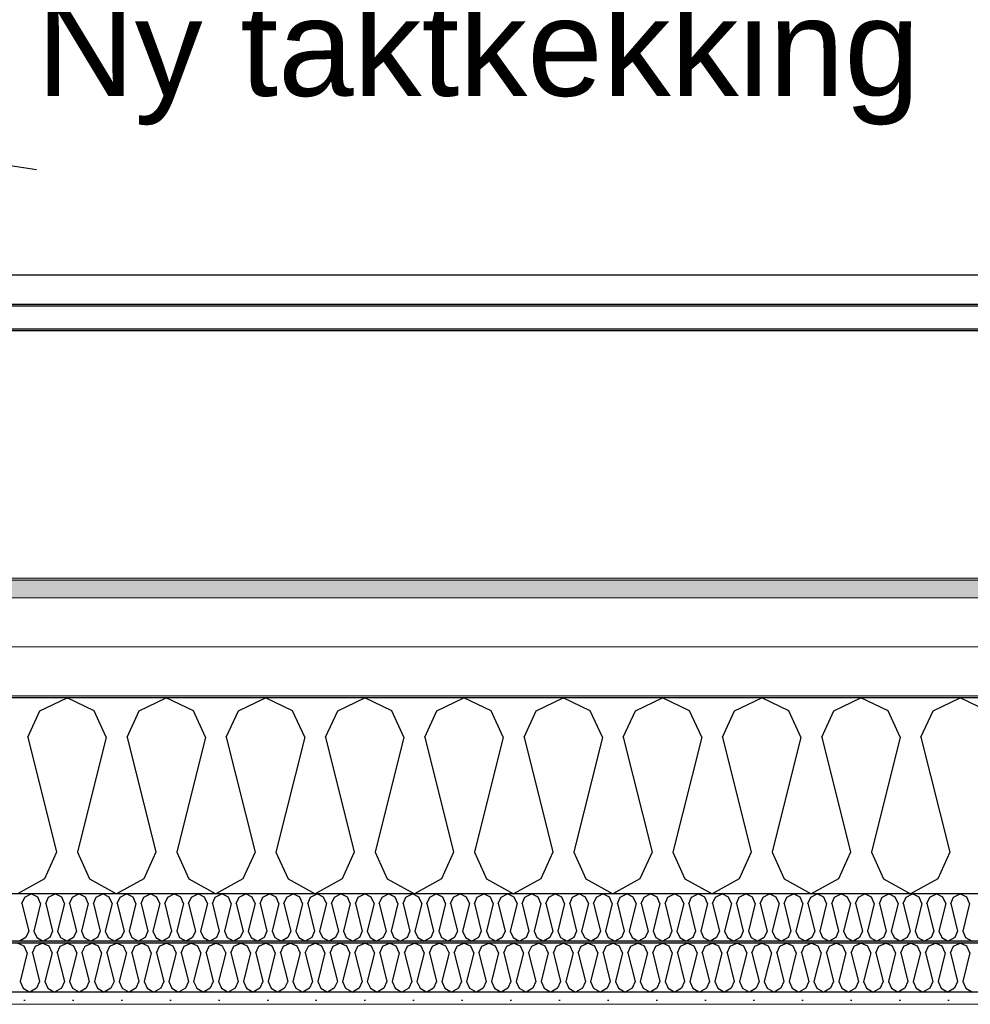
# Model space of a CAD drawing. Header units: millimetres. Extents: x -8544 to 51179, y -2070 to 13050.
# Tile 131 of 168: x 33320 to 34298, y 8699 to 9712. Entities that reach past the tile are written whole.
import ezdxf

# ---------------------------------------------------------------- set-up
doc = ezdxf.new("R2010")
doc.units = ezdxf.units.MM
doc.header["$LTSCALE"] = 0.5
doc.header["$MEASUREMENT"] = 0
doc.linetypes.add('PLINE', pattern=[0])
doc.layers.add('236- Innvendig kledning og overflate(Nye konstruksjoner)', color=7, linetype='Continuous', lineweight=0)
doc.layers.add('262- Taktekking(Nye konstruksjoner)', color=7, linetype='Continuous', lineweight=0)
for name, color, linetype in [('256- Faste himlinger og overflatebehandling (Skravur)(Nye konstruksjoner)', 7, 'Continuous'), ('256- Faste himlinger og overflatebehandling(Nye konstruksjoner)', 7, 'Continuous'), ('261- Primærkonstruksjon (tak)', 7, 'Continuous'), ('261- Primærkonstruksjon (tak) (Skravur)', 7, 'Continuous'), ('262- Taktekking (Skravur)(Nye konstruksjoner)', 7, 'Continuous'), ('265- Gesimser_ takrenner og nedløp(Nye konstruksjoner)', 7, 'Continuous'), ('832- Tekst bygning(Nye konstruksjoner)', 7, 'Continuous')]:
    doc.layers.add(name, color=color, linetype=linetype)
doc.styles.add('GENERATED_STYLE_2', font='arial.ttf')
doc.dimstyles.new('GENERATED_STYLE__2', dxfattribs={"dimtxt": 0.18, "dimasz": 182.4, "dimexe": 0.18, "dimexo": 0.0625, "dimgap": 0, "dimtad": 0, "dimtih": 1, "dimtoh": 1, "dimdec": 4, "dimzin": 0, "dimdsep": 46, "dimcen": 0.09, "dimadec": 0, "dimazin": 0, "dimtfac": 1, "dimtdec": 4, "dimtmove": 0, "dimatfit": 3, "dimldrblk": 'ARROWHEAD_5', "dimfxl": 1, "dimtolj": 1, "dimtzin": 0, "dimarcsym": 0})

# ---------------------------------------------------------------- blocks, each defined once
blk = doc.blocks.new('*X6')
at = {"layer": '261- Primærkonstruksjon (tak) (Skravur)', "linetype": 'PLINE'}
for p, q in [((33340.8, 9001.4), (33368.7, 9014.6)), ((33396.6, 9001.4), (33368.7, 9014.6)), ((33442.9, 9001.4), (33470.8, 9014.6)), ((33498.6, 9001.4), (33470.8, 9014.6)), ((33544.9, 9001.4), (33572.8, 9014.6)), ((33600.7, 9001.4), (33572.8, 9014.6)), ((33647, 9001.4), (33674.8, 9014.6)), ((33702.7, 9001.4), (33674.8, 9014.6)), ((33749, 9001.4), (33776.9, 9014.6)), ((33804.8, 9001.4), (33776.9, 9014.6)), ((33851.1, 9001.4), (33878.9, 9014.6)), ((33906.8, 9001.4), (33878.9, 9014.6)), ((33953.1, 9001.4), (33981, 9014.6)), ((34008.8, 9001.4), (33981, 9014.6)), ((34055.2, 9001.4), (34083, 9014.6)), ((34110.9, 9001.4), (34083, 9014.6)), ((34157.2, 9001.4), (34185.1, 9014.6)), ((34212.9, 9001.4), (34185.1, 9014.6)), ((34259.2, 9001.4), (34287.1, 9014.6)), ((34315, 9001.4), (34287.1, 9014.6)), ((33328.4, 8974.1), (33340.8, 9001.4)), ((33409, 8974.1), (33396.6, 9001.4)), ((33430.4, 8974.1), (33442.9, 9001.4)), ((33511.1, 8974.1), (33498.6, 9001.4)), ((33532.5, 8974.1), (33544.9, 9001.4)), ((33613.1, 8974.1), (33600.7, 9001.4)), ((33634.5, 8974.1), (33647, 9001.4)), ((33715.1, 8974.1), (33702.7, 9001.4)), ((33736.6, 8974.1), (33749, 9001.4)), ((33817.2, 8974.1), (33804.8, 9001.4)), ((33838.6, 8974.1), (33851.1, 9001.4)), ((33919.2, 8974.1), (33906.8, 9001.4)), ((33940.7, 8974.1), (33953.1, 9001.4)), ((34021.3, 8974.1), (34008.8, 9001.4)), ((34042.7, 8974.1), (34055.2, 9001.4)), ((34123.3, 8974.1), (34110.9, 9001.4)), ((34144.8, 8974.1), (34157.2, 9001.4)), ((34225.4, 8974.1), (34212.9, 9001.4)), ((34246.8, 8974.1), (34259.2, 9001.4)), ((33328.4, 8974.1), (33358, 8855.8)), ((33409, 8974.1), (33379.4, 8855.8)), ((33430.4, 8974.1), (33460, 8855.8)), ((33511.1, 8974.1), (33481.5, 8855.8)), ((33532.5, 8974.1), (33562.1, 8855.8)), ((33613.1, 8974.1), (33583.5, 8855.8)), ((33634.5, 8974.1), (33664.1, 8855.8)), ((33715.1, 8974.1), (33685.6, 8855.8)), ((33736.6, 8974.1), (33766.2, 8855.8)), ((33817.2, 8974.1), (33787.6, 8855.8)), ((33838.6, 8974.1), (33868.2, 8855.8)), ((33919.2, 8974.1), (33889.7, 8855.8)), ((33940.7, 8974.1), (33970.3, 8855.8)), ((34021.3, 8974.1), (33991.7, 8855.8)), ((34042.7, 8974.1), (34072.3, 8855.8)), ((34123.3, 8974.1), (34093.7, 8855.8)), ((34144.8, 8974.1), (34174.3, 8855.8)), ((34225.4, 8974.1), (34195.8, 8855.8)), ((34246.8, 8974.1), (34276.4, 8855.8)), ((33358, 8855.8), (33345.6, 8828.4)), ((33379.4, 8855.8), (33391.9, 8828.4)), ((33460, 8855.8), (33447.6, 8828.4)), ((33481.5, 8855.8), (33493.9, 8828.4)), ((33562.1, 8855.8), (33549.6, 8828.4)), ((33583.5, 8855.8), (33596, 8828.4)), ((33664.1, 8855.8), (33651.7, 8828.4)), ((33685.6, 8855.8), (33698, 8828.4)), ((33766.2, 8855.8), (33753.7, 8828.4)), ((33787.6, 8855.8), (33800, 8828.4)), ((33868.2, 8855.8), (33855.8, 8828.4)), ((33889.7, 8855.8), (33902.1, 8828.4)), ((33970.3, 8855.8), (33957.8, 8828.4)), ((33991.7, 8855.8), (34004.1, 8828.4)), ((34072.3, 8855.8), (34059.9, 8828.4)), ((34093.7, 8855.8), (34106.2, 8828.4)), ((34174.3, 8855.8), (34161.9, 8828.4)), ((34195.8, 8855.8), (34208.2, 8828.4)), ((34276.4, 8855.8), (34264, 8828.4)), ((33345.6, 8828.4), (33317.7, 8812.9)), ((33391.9, 8828.4), (33419.7, 8812.9)), ((33447.6, 8828.4), (33419.7, 8812.9)), ((33493.9, 8828.4), (33521.8, 8812.9)), ((33549.6, 8828.4), (33521.8, 8812.9)), ((33596, 8828.4), (33623.8, 8812.9)), ((33651.7, 8828.4), (33623.8, 8812.9)), ((33698, 8828.4), (33725.9, 8812.9)), ((33753.7, 8828.4), (33725.9, 8812.9)), ((33800, 8828.4), (33827.9, 8812.9)), ((33855.8, 8828.4), (33827.9, 8812.9)), ((33902.1, 8828.4), (33930, 8812.9)), ((33957.8, 8828.4), (33930, 8812.9)), ((34004.1, 8828.4), (34032, 8812.9)), ((34059.9, 8828.4), (34032, 8812.9)), ((34106.2, 8828.4), (34134, 8812.9)), ((34161.9, 8828.4), (34134, 8812.9)), ((34208.2, 8828.4), (34236.1, 8812.9)), ((34264, 8828.4), (34236.1, 8812.9))]:
    blk.add_line(p, q, dxfattribs=at)
blk = doc.blocks.new('*X32')
at = {"layer": '256- Faste himlinger og overflatebehandling (Skravur)(Nye konstruksjoner)', "linetype": 'PLINE'}
for p, q in [((33324.7, 8759.2), (33317.7, 8762.4)), ((33336.2, 8759.2), (33343.2, 8762.4)), ((33350.2, 8759.2), (33343.2, 8762.4)), ((33361.7, 8759.2), (33368.7, 8762.4)), ((33375.7, 8759.2), (33368.7, 8762.4)), ((33387.3, 8759.2), (33394.2, 8762.4)), ((33401.2, 8759.2), (33394.2, 8762.4)), ((33412.8, 8759.2), (33419.7, 8762.4)), ((33426.7, 8759.2), (33419.7, 8762.4)), ((33438.3, 8759.2), (33445.2, 8762.4)), ((33452.2, 8759.2), (33445.2, 8762.4)), ((33463.8, 8759.2), (33470.8, 8762.4)), ((33477.7, 8759.2), (33470.8, 8762.4)), ((33489.3, 8759.2), (33496.3, 8762.4)), ((33503.2, 8759.2), (33496.3, 8762.4)), ((33514.8, 8759.2), (33521.8, 8762.4)), ((33528.7, 8759.2), (33521.8, 8762.4)), ((33540.3, 8759.2), (33547.3, 8762.4)), ((33554.3, 8759.2), (33547.3, 8762.4)), ((33565.8, 8759.2), (33572.8, 8762.4)), ((33579.8, 8759.2), (33572.8, 8762.4)), ((33591.3, 8759.2), (33598.3, 8762.4)), ((33605.3, 8759.2), (33598.3, 8762.4)), ((33616.9, 8759.2), (33623.8, 8762.4)), ((33630.8, 8759.2), (33623.8, 8762.4)), ((33642.4, 8759.2), (33649.3, 8762.4)), ((33656.3, 8759.2), (33649.3, 8762.4)), ((33667.9, 8759.2), (33674.8, 8762.4)), ((33681.8, 8759.2), (33674.8, 8762.4)), ((33693.4, 8759.2), (33700.4, 8762.4)), ((33707.3, 8759.2), (33700.4, 8762.4)), ((33718.9, 8759.2), (33725.9, 8762.4)), ((33732.8, 8759.2), (33725.9, 8762.4)), ((33744.4, 8759.2), (33751.4, 8762.4)), ((33758.3, 8759.2), (33751.4, 8762.4)), ((33769.9, 8759.2), (33776.9, 8762.4)), ((33783.9, 8759.2), (33776.9, 8762.4)), ((33795.4, 8759.2), (33802.4, 8762.4)), ((33809.4, 8759.2), (33802.4, 8762.4)), ((33820.9, 8759.2), (33827.9, 8762.4)), ((33834.9, 8759.2), (33827.9, 8762.4)), ((33846.5, 8759.2), (33853.4, 8762.4)), ((33860.4, 8759.2), (33853.4, 8762.4)), ((33872, 8759.2), (33878.9, 8762.4)), ((33885.9, 8759.2), (33878.9, 8762.4)), ((33897.5, 8759.2), (33904.4, 8762.4)), ((33911.4, 8759.2), (33904.4, 8762.4)), ((33923, 8759.2), (33930, 8762.4)), ((33936.9, 8759.2), (33930, 8762.4)), ((33948.5, 8759.2), (33955.5, 8762.4)), ((33962.4, 8759.2), (33955.5, 8762.4)), ((33974, 8759.2), (33981, 8762.4)), ((33987.9, 8759.2), (33981, 8762.4)), ((33999.5, 8759.2), (34006.5, 8762.4)), ((34013.5, 8759.2), (34006.5, 8762.4)), ((34025, 8759.2), (34032, 8762.4)), ((34039, 8759.2), (34032, 8762.4)), ((34050.5, 8759.2), (34057.5, 8762.4)), ((34064.5, 8759.2), (34057.5, 8762.4)), ((34076.1, 8759.2), (34083, 8762.4)), ((34090, 8759.2), (34083, 8762.4)), ((34101.6, 8759.2), (34108.5, 8762.4)), ((34115.5, 8759.2), (34108.5, 8762.4)), ((34127.1, 8759.2), (34134, 8762.4)), ((34141, 8759.2), (34134, 8762.4)), ((34152.6, 8759.2), (34159.6, 8762.4)), ((34166.5, 8759.2), (34159.6, 8762.4)), ((34178.1, 8759.2), (34185.1, 8762.4)), ((34192, 8759.2), (34185.1, 8762.4)), ((34203.6, 8759.2), (34210.6, 8762.4)), ((34217.5, 8759.2), (34210.6, 8762.4)), ((34229.1, 8759.2), (34236.1, 8762.4)), ((34243.1, 8759.2), (34236.1, 8762.4)), ((34254.6, 8759.2), (34261.6, 8762.4)), ((34268.6, 8759.2), (34261.6, 8762.4)), ((34280.1, 8759.2), (34287.1, 8762.4)), ((34294.1, 8759.2), (34287.1, 8762.4)), ((33327.8, 8752.3), (33320.4, 8722.7)), ((33327.8, 8752.3), (33324.7, 8759.2)), ((33333.1, 8752.3), (33336.2, 8759.2)), ((33333.1, 8752.3), (33340.5, 8722.7)), ((33353.3, 8752.3), (33345.9, 8722.7)), ((33353.3, 8752.3), (33350.2, 8759.2)), ((33358.6, 8752.3), (33361.7, 8759.2)), ((33358.6, 8752.3), (33366, 8722.7)), ((33378.8, 8752.3), (33371.4, 8722.7)), ((33378.8, 8752.3), (33375.7, 8759.2)), ((33384.1, 8752.3), (33387.3, 8759.2)), ((33384.1, 8752.3), (33391.5, 8722.7)), ((33404.3, 8752.3), (33396.9, 8722.7)), ((33404.3, 8752.3), (33401.2, 8759.2)), ((33409.7, 8752.3), (33412.8, 8759.2)), ((33409.7, 8752.3), (33417.1, 8722.7)), ((33429.8, 8752.3), (33422.4, 8722.7)), ((33429.8, 8752.3), (33426.7, 8759.2)), ((33435.2, 8752.3), (33438.3, 8759.2)), ((33435.2, 8752.3), (33442.6, 8722.7)), ((33455.3, 8752.3), (33447.9, 8722.7)), ((33455.3, 8752.3), (33452.2, 8759.2)), ((33460.7, 8752.3), (33463.8, 8759.2)), ((33460.7, 8752.3), (33468.1, 8722.7)), ((33480.8, 8752.3), (33473.4, 8722.7)), ((33480.8, 8752.3), (33477.7, 8759.2)), ((33486.2, 8752.3), (33489.3, 8759.2)), ((33486.2, 8752.3), (33493.6, 8722.7)), ((33506.3, 8752.3), (33498.9, 8722.7)), ((33506.3, 8752.3), (33503.2, 8759.2)), ((33511.7, 8752.3), (33514.8, 8759.2)), ((33511.7, 8752.3), (33519.1, 8722.7)), ((33531.9, 8752.3), (33524.5, 8722.7)), ((33531.9, 8752.3), (33528.7, 8759.2)), ((33537.2, 8752.3), (33540.3, 8759.2)), ((33537.2, 8752.3), (33544.6, 8722.7)), ((33557.4, 8752.3), (33550, 8722.7)), ((33557.4, 8752.3), (33554.3, 8759.2)), ((33562.7, 8752.3), (33565.8, 8759.2)), ((33562.7, 8752.3), (33570.1, 8722.7)), ((33582.9, 8752.3), (33575.5, 8722.7)), ((33582.9, 8752.3), (33579.8, 8759.2)), ((33588.2, 8752.3), (33591.3, 8759.2)), ((33588.2, 8752.3), (33595.6, 8722.7)), ((33608.4, 8752.3), (33601, 8722.7)), ((33608.4, 8752.3), (33605.3, 8759.2)), ((33613.7, 8752.3), (33616.9, 8759.2)), ((33613.7, 8752.3), (33621.1, 8722.7)), ((33633.9, 8752.3), (33626.5, 8722.7)), ((33633.9, 8752.3), (33630.8, 8759.2)), ((33639.3, 8752.3), (33642.4, 8759.2)), ((33639.3, 8752.3), (33646.7, 8722.7)), ((33659.4, 8752.3), (33652, 8722.7)), ((33659.4, 8752.3), (33656.3, 8759.2)), ((33664.8, 8752.3), (33667.9, 8759.2)), ((33664.8, 8752.3), (33672.2, 8722.7)), ((33684.9, 8752.3), (33677.5, 8722.7)), ((33684.9, 8752.3), (33681.8, 8759.2)), ((33690.3, 8752.3), (33693.4, 8759.2)), ((33690.3, 8752.3), (33697.7, 8722.7)), ((33710.4, 8752.3), (33703, 8722.7)), ((33710.4, 8752.3), (33707.3, 8759.2)), ((33715.8, 8752.3), (33718.9, 8759.2)), ((33715.8, 8752.3), (33723.2, 8722.7)), ((33735.9, 8752.3), (33728.5, 8722.7)), ((33735.9, 8752.3), (33732.8, 8759.2)), ((33741.3, 8752.3), (33744.4, 8759.2)), ((33741.3, 8752.3), (33748.7, 8722.7)), ((33761.5, 8752.3), (33754.1, 8722.7)), ((33761.5, 8752.3), (33758.3, 8759.2)), ((33766.8, 8752.3), (33769.9, 8759.2)), ((33766.8, 8752.3), (33774.2, 8722.7)), ((33787, 8752.3), (33779.6, 8722.7)), ((33787, 8752.3), (33783.9, 8759.2)), ((33792.3, 8752.3), (33795.4, 8759.2)), ((33792.3, 8752.3), (33799.7, 8722.7)), ((33812.5, 8752.3), (33805.1, 8722.7)), ((33812.5, 8752.3), (33809.4, 8759.2)), ((33817.8, 8752.3), (33820.9, 8759.2)), ((33817.8, 8752.3), (33825.2, 8722.7)), ((33838, 8752.3), (33830.6, 8722.7)), ((33838, 8752.3), (33834.9, 8759.2)), ((33843.3, 8752.3), (33846.5, 8759.2)), ((33843.3, 8752.3), (33850.7, 8722.7)), ((33863.5, 8752.3), (33856.1, 8722.7)), ((33863.5, 8752.3), (33860.4, 8759.2)), ((33868.9, 8752.3), (33872, 8759.2)), ((33868.9, 8752.3), (33876.3, 8722.7)), ((33889, 8752.3), (33881.6, 8722.7)), ((33889, 8752.3), (33885.9, 8759.2)), ((33894.4, 8752.3), (33897.5, 8759.2)), ((33894.4, 8752.3), (33901.8, 8722.7)), ((33914.5, 8752.3), (33907.1, 8722.7)), ((33914.5, 8752.3), (33911.4, 8759.2)), ((33919.9, 8752.3), (33923, 8759.2)), ((33919.9, 8752.3), (33927.3, 8722.7)), ((33940, 8752.3), (33932.6, 8722.7)), ((33940, 8752.3), (33936.9, 8759.2)), ((33945.4, 8752.3), (33948.5, 8759.2)), ((33945.4, 8752.3), (33952.8, 8722.7)), ((33965.5, 8752.3), (33958.1, 8722.7)), ((33965.5, 8752.3), (33962.4, 8759.2)), ((33970.9, 8752.3), (33974, 8759.2)), ((33970.9, 8752.3), (33978.3, 8722.7)), ((33991.1, 8752.3), (33983.7, 8722.7)), ((33991.1, 8752.3), (33987.9, 8759.2)), ((33996.4, 8752.3), (33999.5, 8759.2)), ((33996.4, 8752.3), (34003.8, 8722.7)), ((34016.6, 8752.3), (34009.2, 8722.7)), ((34016.6, 8752.3), (34013.5, 8759.2)), ((34021.9, 8752.3), (34025, 8759.2)), ((34021.9, 8752.3), (34029.3, 8722.7)), ((34042.1, 8752.3), (34034.7, 8722.7)), ((34042.1, 8752.3), (34039, 8759.2)), ((34047.4, 8752.3), (34050.5, 8759.2)), ((34047.4, 8752.3), (34054.8, 8722.7)), ((34067.6, 8752.3), (34060.2, 8722.7)), ((34067.6, 8752.3), (34064.5, 8759.2)), ((34072.9, 8752.3), (34076.1, 8759.2)), ((34072.9, 8752.3), (34080.3, 8722.7)), ((34093.1, 8752.3), (34085.7, 8722.7)), ((34093.1, 8752.3), (34090, 8759.2)), ((34098.5, 8752.3), (34101.6, 8759.2)), ((34098.5, 8752.3), (34105.9, 8722.7)), ((34118.6, 8752.3), (34111.2, 8722.7)), ((34118.6, 8752.3), (34115.5, 8759.2)), ((34124, 8752.3), (34127.1, 8759.2)), ((34124, 8752.3), (34131.4, 8722.7)), ((34144.1, 8752.3), (34136.7, 8722.7)), ((34144.1, 8752.3), (34141, 8759.2)), ((34149.5, 8752.3), (34152.6, 8759.2)), ((34149.5, 8752.3), (34156.9, 8722.7)), ((34169.6, 8752.3), (34162.2, 8722.7)), ((34169.6, 8752.3), (34166.5, 8759.2)), ((34175, 8752.3), (34178.1, 8759.2)), ((34175, 8752.3), (34182.4, 8722.7)), ((34195.1, 8752.3), (34187.7, 8722.7)), ((34195.1, 8752.3), (34192, 8759.2)), ((34200.5, 8752.3), (34203.6, 8759.2)), ((34200.5, 8752.3), (34207.9, 8722.7)), ((34220.7, 8752.3), (34213.3, 8722.7)), ((34220.7, 8752.3), (34217.5, 8759.2)), ((34226, 8752.3), (34229.1, 8759.2)), ((34226, 8752.3), (34233.4, 8722.7)), ((34246.2, 8752.3), (34238.8, 8722.7)), ((34246.2, 8752.3), (34243.1, 8759.2)), ((34251.5, 8752.3), (34254.6, 8759.2)), ((34251.5, 8752.3), (34258.9, 8722.7)), ((34271.7, 8752.3), (34264.3, 8722.7)), ((34271.7, 8752.3), (34268.6, 8759.2)), ((34277, 8752.3), (34280.1, 8759.2)), ((34277, 8752.3), (34284.4, 8722.7)), ((34297.2, 8752.3), (34289.8, 8722.7)), ((34297.2, 8752.3), (34294.1, 8759.2)), ((33320.4, 8722.7), (33323.5, 8715.9)), ((33340.5, 8722.7), (33337.4, 8715.9)), ((33345.9, 8722.7), (33349, 8715.9)), ((33366, 8722.7), (33362.9, 8715.9)), ((33371.4, 8722.7), (33374.5, 8715.9)), ((33391.5, 8722.7), (33388.4, 8715.9)), ((33396.9, 8722.7), (33400, 8715.9)), ((33417.1, 8722.7), (33413.9, 8715.9)), ((33422.4, 8722.7), (33425.5, 8715.9)), ((33442.6, 8722.7), (33439.5, 8715.9)), ((33447.9, 8722.7), (33451, 8715.9)), ((33468.1, 8722.7), (33465, 8715.9)), ((33473.4, 8722.7), (33476.5, 8715.9)), ((33493.6, 8722.7), (33490.5, 8715.9)), ((33498.9, 8722.7), (33502.1, 8715.9)), ((33519.1, 8722.7), (33516, 8715.9)), ((33524.5, 8722.7), (33527.6, 8715.9)), ((33544.6, 8722.7), (33541.5, 8715.9)), ((33550, 8722.7), (33553.1, 8715.9)), ((33570.1, 8722.7), (33567, 8715.9)), ((33575.5, 8722.7), (33578.6, 8715.9)), ((33595.6, 8722.7), (33592.5, 8715.9)), ((33601, 8722.7), (33604.1, 8715.9)), ((33621.1, 8722.7), (33618, 8715.9)), ((33626.5, 8722.7), (33629.6, 8715.9)), ((33646.7, 8722.7), (33643.5, 8715.9)), ((33652, 8722.7), (33655.1, 8715.9)), ((33672.2, 8722.7), (33669.1, 8715.9)), ((33677.5, 8722.7), (33680.6, 8715.9)), ((33697.7, 8722.7), (33694.6, 8715.9)), ((33703, 8722.7), (33706.1, 8715.9)), ((33723.2, 8722.7), (33720.1, 8715.9)), ((33728.5, 8722.7), (33731.7, 8715.9)), ((33748.7, 8722.7), (33745.6, 8715.9)), ((33754.1, 8722.7), (33757.2, 8715.9)), ((33774.2, 8722.7), (33771.1, 8715.9)), ((33779.6, 8722.7), (33782.7, 8715.9)), ((33799.7, 8722.7), (33796.6, 8715.9)), ((33805.1, 8722.7), (33808.2, 8715.9)), ((33825.2, 8722.7), (33822.1, 8715.9)), ((33830.6, 8722.7), (33833.7, 8715.9)), ((33850.7, 8722.7), (33847.6, 8715.9)), ((33856.1, 8722.7), (33859.2, 8715.9)), ((33876.3, 8722.7), (33873.1, 8715.9)), ((33881.6, 8722.7), (33884.7, 8715.9)), ((33901.8, 8722.7), (33898.7, 8715.9)), ((33907.1, 8722.7), (33910.2, 8715.9)), ((33927.3, 8722.7), (33924.2, 8715.9)), ((33932.6, 8722.7), (33935.7, 8715.9)), ((33952.8, 8722.7), (33949.7, 8715.9)), ((33958.1, 8722.7), (33961.3, 8715.9)), ((33978.3, 8722.7), (33975.2, 8715.9)), ((33983.7, 8722.7), (33986.8, 8715.9)), ((34003.8, 8722.7), (34000.7, 8715.9)), ((34009.2, 8722.7), (34012.3, 8715.9)), ((34029.3, 8722.7), (34026.2, 8715.9)), ((34034.7, 8722.7), (34037.8, 8715.9)), ((34054.8, 8722.7), (34051.7, 8715.9)), ((34060.2, 8722.7), (34063.3, 8715.9)), ((34080.3, 8722.7), (34077.2, 8715.9)), ((34085.7, 8722.7), (34088.8, 8715.9)), ((34105.9, 8722.7), (34102.7, 8715.9)), ((34111.2, 8722.7), (34114.3, 8715.9)), ((34131.4, 8722.7), (34128.3, 8715.9)), ((34136.7, 8722.7), (34139.8, 8715.9)), ((34156.9, 8722.7), (34153.8, 8715.9)), ((34162.2, 8722.7), (34165.3, 8715.9)), ((34182.4, 8722.7), (34179.3, 8715.9)), ((34187.7, 8722.7), (34190.9, 8715.9)), ((34207.9, 8722.7), (34204.8, 8715.9)), ((34213.3, 8722.7), (34216.4, 8715.9)), ((34233.4, 8722.7), (34230.3, 8715.9)), ((34238.8, 8722.7), (34241.9, 8715.9)), ((34258.9, 8722.7), (34255.8, 8715.9)), ((34264.3, 8722.7), (34267.4, 8715.9)), ((34284.4, 8722.7), (34281.3, 8715.9)), ((34289.8, 8722.7), (34292.9, 8715.9)), ((33323.5, 8715.9), (33330.4, 8712)), ((33337.4, 8715.9), (33330.4, 8712)), ((33349, 8715.9), (33356, 8712)), ((33362.9, 8715.9), (33356, 8712)), ((33374.5, 8715.9), (33381.5, 8712)), ((33388.4, 8715.9), (33381.5, 8712)), ((33400, 8715.9), (33407, 8712)), ((33413.9, 8715.9), (33407, 8712)), ((33425.5, 8715.9), (33432.5, 8712)), ((33439.5, 8715.9), (33432.5, 8712)), ((33451, 8715.9), (33458, 8712)), ((33465, 8715.9), (33458, 8712)), ((33476.5, 8715.9), (33483.5, 8712)), ((33490.5, 8715.9), (33483.5, 8712)), ((33502.1, 8715.9), (33509, 8712)), ((33516, 8715.9), (33509, 8712)), ((33527.6, 8715.9), (33534.5, 8712)), ((33541.5, 8715.9), (33534.5, 8712)), ((33553.1, 8715.9), (33560, 8712)), ((33567, 8715.9), (33560, 8712)), ((33578.6, 8715.9), (33585.6, 8712)), ((33592.5, 8715.9), (33585.6, 8712)), ((33604.1, 8715.9), (33611.1, 8712)), ((33618, 8715.9), (33611.1, 8712)), ((33629.6, 8715.9), (33636.6, 8712)), ((33643.5, 8715.9), (33636.6, 8712)), ((33655.1, 8715.9), (33662.1, 8712)), ((33669.1, 8715.9), (33662.1, 8712)), ((33680.6, 8715.9), (33687.6, 8712)), ((33694.6, 8715.9), (33687.6, 8712)), ((33706.1, 8715.9), (33713.1, 8712)), ((33720.1, 8715.9), (33713.1, 8712)), ((33731.7, 8715.9), (33738.6, 8712)), ((33745.6, 8715.9), (33738.6, 8712)), ((33757.2, 8715.9), (33764.1, 8712)), ((33771.1, 8715.9), (33764.1, 8712)), ((33782.7, 8715.9), (33789.6, 8712)), ((33796.6, 8715.9), (33789.6, 8712)), ((33808.2, 8715.9), (33815.2, 8712)), ((33822.1, 8715.9), (33815.2, 8712)), ((33833.7, 8715.9), (33840.7, 8712)), ((33847.6, 8715.9), (33840.7, 8712)), ((33859.2, 8715.9), (33866.2, 8712)), ((33873.1, 8715.9), (33866.2, 8712)), ((33884.7, 8715.9), (33891.7, 8712)), ((33898.7, 8715.9), (33891.7, 8712)), ((33910.2, 8715.9), (33917.2, 8712)), ((33924.2, 8715.9), (33917.2, 8712)), ((33935.7, 8715.9), (33942.7, 8712)), ((33949.7, 8715.9), (33942.7, 8712)), ((33961.3, 8715.9), (33968.2, 8712)), ((33975.2, 8715.9), (33968.2, 8712)), ((33986.8, 8715.9), (33993.7, 8712)), ((34000.7, 8715.9), (33993.7, 8712)), ((34012.3, 8715.9), (34019.2, 8712)), ((34026.2, 8715.9), (34019.2, 8712)), ((34037.8, 8715.9), (34044.8, 8712)), ((34051.7, 8715.9), (34044.8, 8712)), ((34063.3, 8715.9), (34070.3, 8712)), ((34077.2, 8715.9), (34070.3, 8712)), ((34088.8, 8715.9), (34095.8, 8712)), ((34102.7, 8715.9), (34095.8, 8712)), ((34114.3, 8715.9), (34121.3, 8712)), ((34128.3, 8715.9), (34121.3, 8712)), ((34139.8, 8715.9), (34146.8, 8712)), ((34153.8, 8715.9), (34146.8, 8712)), ((34165.3, 8715.9), (34172.3, 8712)), ((34179.3, 8715.9), (34172.3, 8712)), ((34190.9, 8715.9), (34197.8, 8712)), ((34204.8, 8715.9), (34197.8, 8712)), ((34216.4, 8715.9), (34223.3, 8712)), ((34230.3, 8715.9), (34223.3, 8712)), ((34241.9, 8715.9), (34248.8, 8712)), ((34255.8, 8715.9), (34248.8, 8712)), ((34267.4, 8715.9), (34274.4, 8712)), ((34281.3, 8715.9), (34274.4, 8712)), ((34292.9, 8715.9), (34299.9, 8712))]:
    blk.add_line(p, q, dxfattribs=at)
blk = doc.blocks.new('*X33')
at = {"layer": '256- Faste himlinger og overflatebehandling (Skravur)(Nye konstruksjoner)', "linetype": 'PLINE'}
for p, q in [((33325.3, 8809.7), (33332, 8812.9)), ((33338.7, 8809.7), (33332, 8812.9)), ((33349.8, 8809.7), (33356.5, 8812.9)), ((33363.2, 8809.7), (33356.5, 8812.9)), ((33374.3, 8809.7), (33381, 8812.9)), ((33387.6, 8809.7), (33381, 8812.9)), ((33398.8, 8809.7), (33405.4, 8812.9)), ((33412.1, 8809.7), (33405.4, 8812.9)), ((33423.2, 8809.7), (33429.9, 8812.9)), ((33436.6, 8809.7), (33429.9, 8812.9)), ((33447.7, 8809.7), (33454.4, 8812.9)), ((33461.1, 8809.7), (33454.4, 8812.9)), ((33472.2, 8809.7), (33478.9, 8812.9)), ((33485.6, 8809.7), (33478.9, 8812.9)), ((33496.7, 8809.7), (33503.4, 8812.9)), ((33510.1, 8809.7), (33503.4, 8812.9)), ((33521.2, 8809.7), (33527.9, 8812.9)), ((33534.6, 8809.7), (33527.9, 8812.9)), ((33545.7, 8809.7), (33552.4, 8812.9)), ((33559.1, 8809.7), (33552.4, 8812.9)), ((33570.2, 8809.7), (33576.9, 8812.9)), ((33583.6, 8809.7), (33576.9, 8812.9)), ((33594.7, 8809.7), (33601.4, 8812.9)), ((33608.1, 8809.7), (33601.4, 8812.9)), ((33619.2, 8809.7), (33625.9, 8812.9)), ((33632.5, 8809.7), (33625.9, 8812.9)), ((33643.7, 8809.7), (33650.4, 8812.9)), ((33657, 8809.7), (33650.4, 8812.9)), ((33668.2, 8809.7), (33674.8, 8812.9)), ((33681.5, 8809.7), (33674.8, 8812.9)), ((33692.6, 8809.7), (33699.3, 8812.9)), ((33706, 8809.7), (33699.3, 8812.9)), ((33717.1, 8809.7), (33723.8, 8812.9)), ((33730.5, 8809.7), (33723.8, 8812.9)), ((33741.6, 8809.7), (33748.3, 8812.9)), ((33755, 8809.7), (33748.3, 8812.9)), ((33766.1, 8809.7), (33772.8, 8812.9)), ((33779.5, 8809.7), (33772.8, 8812.9)), ((33790.6, 8809.7), (33797.3, 8812.9)), ((33804, 8809.7), (33797.3, 8812.9)), ((33815.1, 8809.7), (33821.8, 8812.9)), ((33828.5, 8809.7), (33821.8, 8812.9)), ((33839.6, 8809.7), (33846.3, 8812.9)), ((33853, 8809.7), (33846.3, 8812.9)), ((33864.1, 8809.7), (33870.8, 8812.9)), ((33877.5, 8809.7), (33870.8, 8812.9)), ((33888.6, 8809.7), (33895.3, 8812.9)), ((33901.9, 8809.7), (33895.3, 8812.9)), ((33913.1, 8809.7), (33919.8, 8812.9)), ((33926.4, 8809.7), (33919.8, 8812.9)), ((33937.6, 8809.7), (33944.2, 8812.9)), ((33950.9, 8809.7), (33944.2, 8812.9)), ((33962, 8809.7), (33968.7, 8812.9)), ((33975.4, 8809.7), (33968.7, 8812.9)), ((33986.5, 8809.7), (33993.2, 8812.9)), ((33999.9, 8809.7), (33993.2, 8812.9)), ((34011, 8809.7), (34017.7, 8812.9)), ((34024.4, 8809.7), (34017.7, 8812.9)), ((34035.5, 8809.7), (34042.2, 8812.9)), ((34048.9, 8809.7), (34042.2, 8812.9)), ((34060, 8809.7), (34066.7, 8812.9)), ((34073.4, 8809.7), (34066.7, 8812.9)), ((34084.5, 8809.7), (34091.2, 8812.9)), ((34097.9, 8809.7), (34091.2, 8812.9)), ((34109, 8809.7), (34115.7, 8812.9)), ((34122.4, 8809.7), (34115.7, 8812.9)), ((34133.5, 8809.7), (34140.2, 8812.9)), ((34146.9, 8809.7), (34140.2, 8812.9)), ((34158, 8809.7), (34164.7, 8812.9)), ((34171.3, 8809.7), (34164.7, 8812.9)), ((34182.5, 8809.7), (34189.1, 8812.9)), ((34195.8, 8809.7), (34189.1, 8812.9)), ((34207, 8809.7), (34213.6, 8812.9)), ((34220.3, 8809.7), (34213.6, 8812.9)), ((34231.4, 8809.7), (34238.1, 8812.9)), ((34244.8, 8809.7), (34238.1, 8812.9)), ((34255.9, 8809.7), (34262.6, 8812.9)), ((34269.3, 8809.7), (34262.6, 8812.9)), ((34280.4, 8809.7), (34287.1, 8812.9)), ((34293.8, 8809.7), (34287.1, 8812.9)), ((33322.3, 8803.2), (33325.3, 8809.7)), ((33322.3, 8803.2), (33329.4, 8774.8)), ((33341.6, 8803.2), (33334.5, 8774.8)), ((33341.6, 8803.2), (33338.7, 8809.7)), ((33346.8, 8803.2), (33349.8, 8809.7)), ((33346.8, 8803.2), (33353.9, 8774.8)), ((33366.1, 8803.2), (33359, 8774.8)), ((33366.1, 8803.2), (33363.2, 8809.7)), ((33371.3, 8803.2), (33374.3, 8809.7)), ((33371.3, 8803.2), (33378.4, 8774.8)), ((33390.6, 8803.2), (33383.5, 8774.8)), ((33390.6, 8803.2), (33387.6, 8809.7)), ((33395.8, 8803.2), (33398.8, 8809.7)), ((33395.8, 8803.2), (33402.9, 8774.8)), ((33415.1, 8803.2), (33408, 8774.8)), ((33415.1, 8803.2), (33412.1, 8809.7)), ((33420.3, 8803.2), (33423.2, 8809.7)), ((33420.3, 8803.2), (33427.4, 8774.8)), ((33439.6, 8803.2), (33432.5, 8774.8)), ((33439.6, 8803.2), (33436.6, 8809.7)), ((33444.8, 8803.2), (33447.7, 8809.7)), ((33444.8, 8803.2), (33451.9, 8774.8)), ((33464.1, 8803.2), (33457, 8774.8)), ((33464.1, 8803.2), (33461.1, 8809.7)), ((33469.2, 8803.2), (33472.2, 8809.7)), ((33469.2, 8803.2), (33476.3, 8774.8)), ((33488.6, 8803.2), (33481.5, 8774.8)), ((33488.6, 8803.2), (33485.6, 8809.7)), ((33493.7, 8803.2), (33496.7, 8809.7)), ((33493.7, 8803.2), (33500.8, 8774.8)), ((33513.1, 8803.2), (33506, 8774.8)), ((33513.1, 8803.2), (33510.1, 8809.7)), ((33518.2, 8803.2), (33521.2, 8809.7)), ((33518.2, 8803.2), (33525.3, 8774.8)), ((33537.6, 8803.2), (33530.5, 8774.8)), ((33537.6, 8803.2), (33534.6, 8809.7)), ((33542.7, 8803.2), (33545.7, 8809.7)), ((33542.7, 8803.2), (33549.8, 8774.8)), ((33562.1, 8803.2), (33555, 8774.8)), ((33562.1, 8803.2), (33559.1, 8809.7)), ((33567.2, 8803.2), (33570.2, 8809.7)), ((33567.2, 8803.2), (33574.3, 8774.8)), ((33586.6, 8803.2), (33579.5, 8774.8)), ((33586.6, 8803.2), (33583.6, 8809.7)), ((33591.7, 8803.2), (33594.7, 8809.7)), ((33591.7, 8803.2), (33598.8, 8774.8)), ((33611, 8803.2), (33603.9, 8774.8)), ((33611, 8803.2), (33608.1, 8809.7)), ((33616.2, 8803.2), (33619.2, 8809.7)), ((33616.2, 8803.2), (33623.3, 8774.8)), ((33635.5, 8803.2), (33628.4, 8774.8)), ((33635.5, 8803.2), (33632.5, 8809.7)), ((33640.7, 8803.2), (33643.7, 8809.7)), ((33640.7, 8803.2), (33647.8, 8774.8)), ((33660, 8803.2), (33652.9, 8774.8)), ((33660, 8803.2), (33657, 8809.7)), ((33665.2, 8803.2), (33668.2, 8809.7)), ((33665.2, 8803.2), (33672.3, 8774.8)), ((33684.5, 8803.2), (33677.4, 8774.8)), ((33684.5, 8803.2), (33681.5, 8809.7)), ((33689.7, 8803.2), (33692.6, 8809.7)), ((33689.7, 8803.2), (33696.8, 8774.8)), ((33709, 8803.2), (33701.9, 8774.8)), ((33709, 8803.2), (33706, 8809.7)), ((33714.2, 8803.2), (33717.1, 8809.7)), ((33714.2, 8803.2), (33721.3, 8774.8)), ((33733.5, 8803.2), (33726.4, 8774.8)), ((33733.5, 8803.2), (33730.5, 8809.7)), ((33738.6, 8803.2), (33741.6, 8809.7)), ((33738.6, 8803.2), (33745.7, 8774.8)), ((33758, 8803.2), (33750.9, 8774.8)), ((33758, 8803.2), (33755, 8809.7)), ((33763.1, 8803.2), (33766.1, 8809.7)), ((33763.1, 8803.2), (33770.2, 8774.8)), ((33782.5, 8803.2), (33775.4, 8774.8)), ((33782.5, 8803.2), (33779.5, 8809.7)), ((33787.6, 8803.2), (33790.6, 8809.7)), ((33787.6, 8803.2), (33794.7, 8774.8)), ((33807, 8803.2), (33799.9, 8774.8)), ((33807, 8803.2), (33804, 8809.7)), ((33812.1, 8803.2), (33815.1, 8809.7)), ((33812.1, 8803.2), (33819.2, 8774.8)), ((33831.5, 8803.2), (33824.4, 8774.8)), ((33831.5, 8803.2), (33828.5, 8809.7)), ((33836.6, 8803.2), (33839.6, 8809.7)), ((33836.6, 8803.2), (33843.7, 8774.8)), ((33856, 8803.2), (33848.9, 8774.8)), ((33856, 8803.2), (33853, 8809.7)), ((33861.1, 8803.2), (33864.1, 8809.7)), ((33861.1, 8803.2), (33868.2, 8774.8)), ((33880.4, 8803.2), (33873.3, 8774.8)), ((33880.4, 8803.2), (33877.5, 8809.7)), ((33885.6, 8803.2), (33888.6, 8809.7)), ((33885.6, 8803.2), (33892.7, 8774.8)), ((33904.9, 8803.2), (33897.8, 8774.8)), ((33904.9, 8803.2), (33901.9, 8809.7)), ((33910.1, 8803.2), (33913.1, 8809.7)), ((33910.1, 8803.2), (33917.2, 8774.8)), ((33929.4, 8803.2), (33922.3, 8774.8)), ((33929.4, 8803.2), (33926.4, 8809.7)), ((33934.6, 8803.2), (33937.6, 8809.7)), ((33934.6, 8803.2), (33941.7, 8774.8)), ((33953.9, 8803.2), (33946.8, 8774.8)), ((33953.9, 8803.2), (33950.9, 8809.7)), ((33959.1, 8803.2), (33962, 8809.7)), ((33959.1, 8803.2), (33966.2, 8774.8)), ((33978.4, 8803.2), (33971.3, 8774.8)), ((33978.4, 8803.2), (33975.4, 8809.7)), ((33983.6, 8803.2), (33986.5, 8809.7)), ((33983.6, 8803.2), (33990.7, 8774.8)), ((34002.9, 8803.2), (33995.8, 8774.8)), ((34002.9, 8803.2), (33999.9, 8809.7)), ((34008, 8803.2), (34011, 8809.7)), ((34008, 8803.2), (34015.1, 8774.8)), ((34027.4, 8803.2), (34020.3, 8774.8)), ((34027.4, 8803.2), (34024.4, 8809.7)), ((34032.5, 8803.2), (34035.5, 8809.7)), ((34032.5, 8803.2), (34039.6, 8774.8)), ((34051.9, 8803.2), (34044.8, 8774.8)), ((34051.9, 8803.2), (34048.9, 8809.7)), ((34057, 8803.2), (34060, 8809.7)), ((34057, 8803.2), (34064.1, 8774.8)), ((34076.4, 8803.2), (34069.3, 8774.8)), ((34076.4, 8803.2), (34073.4, 8809.7)), ((34081.5, 8803.2), (34084.5, 8809.7)), ((34081.5, 8803.2), (34088.6, 8774.8)), ((34100.9, 8803.2), (34093.8, 8774.8)), ((34100.9, 8803.2), (34097.9, 8809.7)), ((34106, 8803.2), (34109, 8809.7)), ((34106, 8803.2), (34113.1, 8774.8)), ((34125.3, 8803.2), (34118.2, 8774.8)), ((34125.3, 8803.2), (34122.4, 8809.7)), ((34130.5, 8803.2), (34133.5, 8809.7)), ((34130.5, 8803.2), (34137.6, 8774.8)), ((34149.8, 8803.2), (34142.7, 8774.8)), ((34149.8, 8803.2), (34146.9, 8809.7)), ((34155, 8803.2), (34158, 8809.7)), ((34155, 8803.2), (34162.1, 8774.8)), ((34174.3, 8803.2), (34167.2, 8774.8)), ((34174.3, 8803.2), (34171.3, 8809.7)), ((34179.5, 8803.2), (34182.5, 8809.7)), ((34179.5, 8803.2), (34186.6, 8774.8)), ((34198.8, 8803.2), (34191.7, 8774.8)), ((34198.8, 8803.2), (34195.8, 8809.7)), ((34204, 8803.2), (34207, 8809.7)), ((34204, 8803.2), (34211.1, 8774.8)), ((34223.3, 8803.2), (34216.2, 8774.8)), ((34223.3, 8803.2), (34220.3, 8809.7)), ((34228.5, 8803.2), (34231.4, 8809.7)), ((34228.5, 8803.2), (34235.6, 8774.8)), ((34247.8, 8803.2), (34240.7, 8774.8)), ((34247.8, 8803.2), (34244.8, 8809.7)), ((34252.9, 8803.2), (34255.9, 8809.7)), ((34252.9, 8803.2), (34260, 8774.8)), ((34272.3, 8803.2), (34265.2, 8774.8)), ((34272.3, 8803.2), (34269.3, 8809.7)), ((34277.4, 8803.2), (34280.4, 8809.7)), ((34277.4, 8803.2), (34284.5, 8774.8)), ((34296.8, 8803.2), (34289.7, 8774.8)), ((34296.8, 8803.2), (34293.8, 8809.7)), ((33329.4, 8774.8), (33326.4, 8768.2)), ((33334.5, 8774.8), (33337.5, 8768.2)), ((33353.9, 8774.8), (33350.9, 8768.2)), ((33359, 8774.8), (33362, 8768.2)), ((33378.4, 8774.8), (33375.4, 8768.2)), ((33383.5, 8774.8), (33386.5, 8768.2)), ((33402.9, 8774.8), (33399.9, 8768.2)), ((33408, 8774.8), (33411, 8768.2)), ((33427.4, 8774.8), (33424.4, 8768.2)), ((33432.5, 8774.8), (33435.5, 8768.2)), ((33451.9, 8774.8), (33448.9, 8768.2)), ((33457, 8774.8), (33460, 8768.2)), ((33476.3, 8774.8), (33473.4, 8768.2)), ((33481.5, 8774.8), (33484.5, 8768.2)), ((33500.8, 8774.8), (33497.8, 8768.2)), ((33506, 8774.8), (33509, 8768.2)), ((33525.3, 8774.8), (33522.3, 8768.2)), ((33530.5, 8774.8), (33533.5, 8768.2)), ((33549.8, 8774.8), (33546.8, 8768.2)), ((33555, 8774.8), (33557.9, 8768.2)), ((33574.3, 8774.8), (33571.3, 8768.2)), ((33579.5, 8774.8), (33582.4, 8768.2)), ((33598.8, 8774.8), (33595.8, 8768.2)), ((33603.9, 8774.8), (33606.9, 8768.2)), ((33623.3, 8774.8), (33620.3, 8768.2)), ((33628.4, 8774.8), (33631.4, 8768.2)), ((33647.8, 8774.8), (33644.8, 8768.2)), ((33652.9, 8774.8), (33655.9, 8768.2)), ((33672.3, 8774.8), (33669.3, 8768.2)), ((33677.4, 8774.8), (33680.4, 8768.2)), ((33696.8, 8774.8), (33693.8, 8768.2)), ((33701.9, 8774.8), (33704.9, 8768.2)), ((33721.3, 8774.8), (33718.3, 8768.2)), ((33726.4, 8774.8), (33729.4, 8768.2)), ((33745.7, 8774.8), (33742.8, 8768.2)), ((33750.9, 8774.8), (33753.9, 8768.2)), ((33770.2, 8774.8), (33767.2, 8768.2)), ((33775.4, 8774.8), (33778.4, 8768.2)), ((33794.7, 8774.8), (33791.7, 8768.2)), ((33799.9, 8774.8), (33802.9, 8768.2)), ((33819.2, 8774.8), (33816.2, 8768.2)), ((33824.4, 8774.8), (33827.3, 8768.2)), ((33843.7, 8774.8), (33840.7, 8768.2)), ((33848.9, 8774.8), (33851.8, 8768.2)), ((33868.2, 8774.8), (33865.2, 8768.2)), ((33873.3, 8774.8), (33876.3, 8768.2)), ((33892.7, 8774.8), (33889.7, 8768.2)), ((33897.8, 8774.8), (33900.8, 8768.2)), ((33917.2, 8774.8), (33914.2, 8768.2)), ((33922.3, 8774.8), (33925.3, 8768.2)), ((33941.7, 8774.8), (33938.7, 8768.2)), ((33946.8, 8774.8), (33949.8, 8768.2)), ((33966.2, 8774.8), (33963.2, 8768.2)), ((33971.3, 8774.8), (33974.3, 8768.2)), ((33990.7, 8774.8), (33987.7, 8768.2)), ((33995.8, 8774.8), (33998.8, 8768.2)), ((34015.1, 8774.8), (34012.2, 8768.2)), ((34020.3, 8774.8), (34023.3, 8768.2)), ((34039.6, 8774.8), (34036.6, 8768.2)), ((34044.8, 8774.8), (34047.8, 8768.2)), ((34064.1, 8774.8), (34061.1, 8768.2)), ((34069.3, 8774.8), (34072.3, 8768.2)), ((34088.6, 8774.8), (34085.6, 8768.2)), ((34093.8, 8774.8), (34096.7, 8768.2)), ((34113.1, 8774.8), (34110.1, 8768.2)), ((34118.2, 8774.8), (34121.2, 8768.2)), ((34137.6, 8774.8), (34134.6, 8768.2)), ((34142.7, 8774.8), (34145.7, 8768.2)), ((34162.1, 8774.8), (34159.1, 8768.2)), ((34167.2, 8774.8), (34170.2, 8768.2)), ((34186.6, 8774.8), (34183.6, 8768.2)), ((34191.7, 8774.8), (34194.7, 8768.2)), ((34211.1, 8774.8), (34208.1, 8768.2)), ((34216.2, 8774.8), (34219.2, 8768.2)), ((34235.6, 8774.8), (34232.6, 8768.2)), ((34240.7, 8774.8), (34243.7, 8768.2)), ((34260, 8774.8), (34257.1, 8768.2)), ((34265.2, 8774.8), (34268.2, 8768.2)), ((34284.5, 8774.8), (34281.6, 8768.2)), ((34289.7, 8774.8), (34292.7, 8768.2)), ((33326.4, 8768.2), (33319.7, 8764.5)), ((33337.5, 8768.2), (33344.2, 8764.5)), ((33350.9, 8768.2), (33344.2, 8764.5)), ((33362, 8768.2), (33368.7, 8764.5)), ((33375.4, 8768.2), (33368.7, 8764.5)), ((33386.5, 8768.2), (33393.2, 8764.5)), ((33399.9, 8768.2), (33393.2, 8764.5)), ((33411, 8768.2), (33417.7, 8764.5)), ((33424.4, 8768.2), (33417.7, 8764.5)), ((33435.5, 8768.2), (33442.2, 8764.5)), ((33448.9, 8768.2), (33442.2, 8764.5)), ((33460, 8768.2), (33466.7, 8764.5)), ((33473.4, 8768.2), (33466.7, 8764.5)), ((33484.5, 8768.2), (33491.2, 8764.5)), ((33497.8, 8768.2), (33491.2, 8764.5)), ((33509, 8768.2), (33515.7, 8764.5)), ((33522.3, 8768.2), (33515.7, 8764.5)), ((33533.5, 8768.2), (33540.1, 8764.5)), ((33546.8, 8768.2), (33540.1, 8764.5)), ((33557.9, 8768.2), (33564.6, 8764.5)), ((33571.3, 8768.2), (33564.6, 8764.5)), ((33582.4, 8768.2), (33589.1, 8764.5)), ((33595.8, 8768.2), (33589.1, 8764.5)), ((33606.9, 8768.2), (33613.6, 8764.5)), ((33620.3, 8768.2), (33613.6, 8764.5)), ((33631.4, 8768.2), (33638.1, 8764.5)), ((33644.8, 8768.2), (33638.1, 8764.5)), ((33655.9, 8768.2), (33662.6, 8764.5)), ((33669.3, 8768.2), (33662.6, 8764.5)), ((33680.4, 8768.2), (33687.1, 8764.5)), ((33693.8, 8768.2), (33687.1, 8764.5)), ((33704.9, 8768.2), (33711.6, 8764.5)), ((33718.3, 8768.2), (33711.6, 8764.5)), ((33729.4, 8768.2), (33736.1, 8764.5)), ((33742.8, 8768.2), (33736.1, 8764.5)), ((33753.9, 8768.2), (33760.6, 8764.5)), ((33767.2, 8768.2), (33760.6, 8764.5)), ((33778.4, 8768.2), (33785.1, 8764.5)), ((33791.7, 8768.2), (33785.1, 8764.5)), ((33802.9, 8768.2), (33809.5, 8764.5)), ((33816.2, 8768.2), (33809.5, 8764.5)), ((33827.3, 8768.2), (33834, 8764.5)), ((33840.7, 8768.2), (33834, 8764.5)), ((33851.8, 8768.2), (33858.5, 8764.5)), ((33865.2, 8768.2), (33858.5, 8764.5)), ((33876.3, 8768.2), (33883, 8764.5)), ((33889.7, 8768.2), (33883, 8764.5)), ((33900.8, 8768.2), (33907.5, 8764.5)), ((33914.2, 8768.2), (33907.5, 8764.5)), ((33925.3, 8768.2), (33932, 8764.5)), ((33938.7, 8768.2), (33932, 8764.5)), ((33949.8, 8768.2), (33956.5, 8764.5)), ((33963.2, 8768.2), (33956.5, 8764.5)), ((33974.3, 8768.2), (33981, 8764.5)), ((33987.7, 8768.2), (33981, 8764.5)), ((33998.8, 8768.2), (34005.5, 8764.5)), ((34012.2, 8768.2), (34005.5, 8764.5)), ((34023.3, 8768.2), (34030, 8764.5)), ((34036.6, 8768.2), (34030, 8764.5)), ((34047.8, 8768.2), (34054.4, 8764.5)), ((34061.1, 8768.2), (34054.4, 8764.5)), ((34072.3, 8768.2), (34078.9, 8764.5)), ((34085.6, 8768.2), (34078.9, 8764.5)), ((34096.7, 8768.2), (34103.4, 8764.5)), ((34110.1, 8768.2), (34103.4, 8764.5)), ((34121.2, 8768.2), (34127.9, 8764.5)), ((34134.6, 8768.2), (34127.9, 8764.5)), ((34145.7, 8768.2), (34152.4, 8764.5)), ((34159.1, 8768.2), (34152.4, 8764.5)), ((34170.2, 8768.2), (34176.9, 8764.5)), ((34183.6, 8768.2), (34176.9, 8764.5)), ((34194.7, 8768.2), (34201.4, 8764.5)), ((34208.1, 8768.2), (34201.4, 8764.5)), ((34219.2, 8768.2), (34225.9, 8764.5)), ((34232.6, 8768.2), (34225.9, 8764.5)), ((34243.7, 8768.2), (34250.4, 8764.5)), ((34257.1, 8768.2), (34250.4, 8764.5)), ((34268.2, 8768.2), (34274.9, 8764.5)), ((34281.6, 8768.2), (34274.9, 8764.5)), ((34292.7, 8768.2), (34299.4, 8764.5))]:
    blk.add_line(p, q, dxfattribs=at)
blk = doc.blocks.new('ARROWHEAD_5')
at = {"linetype": 'Continuous'}
blk.add_hatch(color=256, dxfattribs=at).paths.add_polyline_path([(-1, 0.2679), (0, 0), (-1, -0.2679)])
blk.add_line((0, 0), (-1, 0), dxfattribs=at)

msp = doc.modelspace()

# ---------------------------------------------------------------- hatches: boundary and pattern name
at = {"layer": '256- Faste himlinger og overflatebehandling (Skravur)(Nye konstruksjoner)', "linetype": 'Continuous'}
msp.add_hatch(color=256, dxfattribs=at).paths.add_polyline_path([(35321.9, 8764.5), (31911.9, 8764.5), (31911.9, 8762.4), (35321.9, 8762.4)])
h = msp.add_hatch(dxfattribs=at)
h.set_pattern_fill('Gips', color=256, style=0, pattern_type=2)
h.set_pattern_definition([(0, (0, 0), (0, 86.60254), [0, -50]), (0, (25, 43.3), (0, 86.60254), [0, -50])])
h.paths.add_polyline_path([(32036.9, 8699.4), (35196.9, 8699.4), (35196.9, 8712), (32036.9, 8712)])
at = {"layer": '262- Taktekking (Skravur)(Nye konstruksjoner)', "linetype": 'Continuous'}
msp.add_hatch(color=256, dxfattribs=at).paths.add_polyline_path([(28071.9, 9137.7), (28071.9, 9135.6), (40611.9, 9135.6), (40611.9, 9137.7)])
h = msp.add_hatch(dxfattribs=at)
h.set_pattern_fill('Prikker_tett', color=256, style=0, pattern_type=2)
h.set_pattern_definition([(0, (0, 0), (0, 43.30127), [0, -25]), (0, (12.5, 21.65), (0, 43.30127), [0, -25])])
h.paths.add_polyline_path([(28071.9, 9014.6), (40611.9, 9014.6), (40611.9, 9016.6), (28071.9, 9016.6)])
at = {"layer": '262- Taktekking(Nye konstruksjoner)', "linetype": 'Continuous'}
msp.add_hatch(color=256, dxfattribs=at).paths.add_polyline_path([(28071.9, 9135.6), (28071.9, 9117.5), (40611.9, 9117.5), (40611.9, 9135.6)])

# ---------------------------------------------------------------- linework, layer by layer
at = {"layer": '236- Innvendig kledning og overflate(Nye konstruksjoner)', "linetype": 'PLINE'}
msp.add_line((35321.9, 8699.4), (31911.9, 8699.4), dxfattribs=at)
at = {"layer": '256- Faste himlinger og overflatebehandling(Nye konstruksjoner)', "linetype": 'PLINE'}
for p, q in [((35321.9, 8764.5), (31911.9, 8764.5)), ((35321.9, 8762.4), (31911.9, 8762.4)), ((35321.9, 8712), (31911.9, 8712))]:
    msp.add_line(p, q, dxfattribs=at)
at = {"layer": '261- Primærkonstruksjon (tak)', "linetype": 'PLINE'}
for p, q in [((39111.9, 9014.6), (28121.9, 9014.6)), ((35321.9, 8812.9), (31911.9, 8812.9))]:
    msp.add_line(p, q, dxfattribs=at)
at = {"layer": '262- Taktekking(Nye konstruksjoner)', "linetype": 'PLINE'}
for p, q in [((40611.9, 9392.4), (28071.9, 9392.4)), ((40611.9, 9137.7), (28071.9, 9137.7)), ((40611.9, 9135.6), (28071.9, 9135.6)), ((40611.9, 9117.5), (28071.9, 9117.5)), ((40611.9, 9067.1), (28071.9, 9067.1)), ((40611.9, 9016.6), (28071.9, 9016.6))]:
    msp.add_line(p, q, dxfattribs=at)
at = {"layer": '265- Gesimser_ takrenner og nedløp(Nye konstruksjoner)', "linetype": 'PLINE'}
for p, q in [((27964.5, 9449.6), (40719.3, 9449.6)), ((28021.9, 9419.4), (40661.9, 9419.4)), ((28024.5, 9417.7), (40659.3, 9417.7)), ((40624.8, 9393.7), (28059.1, 9393.7)), ((28061.2, 9392.4), (40622.7, 9392.4))]:
    msp.add_line(p, q, dxfattribs=at)

# ---------------------------------------------------------------- block references
at = {"layer": '256- Faste himlinger og overflatebehandling(Nye konstruksjoner)'}
for name in ['*X33', '*X32']:
    msp.add_blockref(name, (0, 0), dxfattribs=at)
at = {"layer": '261- Primærkonstruksjon (tak)'}
msp.add_blockref('*X6', (0, 0), dxfattribs=at)

# ---------------------------------------------------------------- texts
at = {"layer": '832- Tekst bygning(Nye konstruksjoner)', "linetype": 'Continuous', "insert": (33337.4, 9603.6), "char_height": 100, "attachment_point": 7, "style": 'GENERATED_STYLE_2'}
msp.add_mtext('\\A1;{\\pql;\\fArial|b0|i0|c0|p0;\\W1.000000;Ny taktkekking}', dxfattribs=at)

# ---------------------------------------------------------------- leaders
at = {"layer": '832- Tekst bygning(Nye konstruksjoner)', "linetype": 'PLINE', "annotation_type": 0, "has_hookline": 1, "hookline_direction": 0, "text_width": 887.7}
msp.add_leader([(32802.3, 9067.1), (33044, 9603.6), (33337.4, 9558.1)], dimstyle='GENERATED_STYLE__2', dxfattribs=at)

doc.saveas('drawing.dxf')
